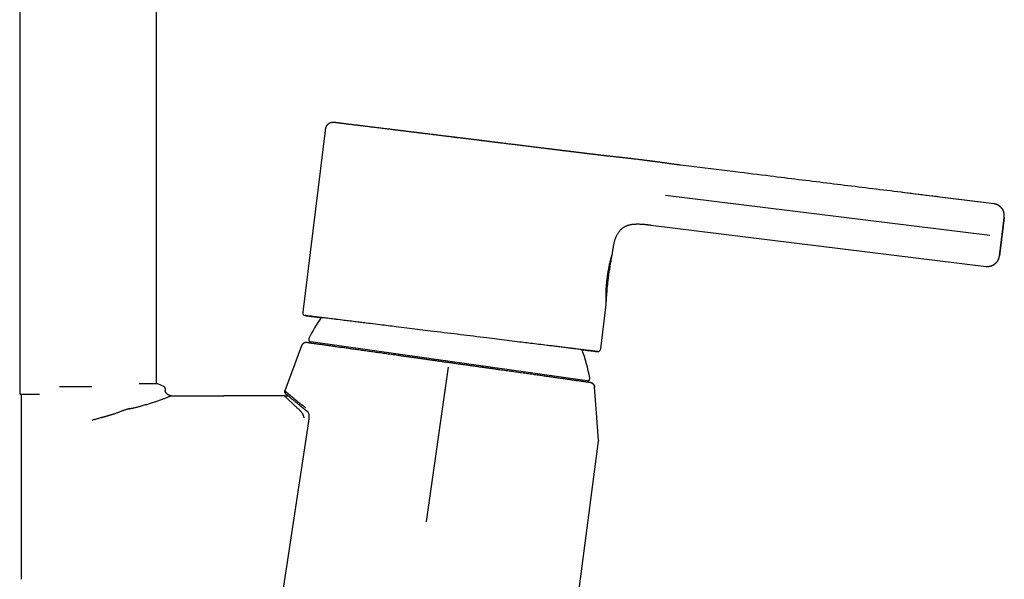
# Model space of a CAD drawing. Header units: millimetres. Extents: x 8 to 759, y 12 to 846.
# Tile 19 of 20: x 523 to 687, y 574 to 667. Entities that reach past the tile are written whole.
import ezdxf

# ---------------------------------------------------------------- set-up
doc = ezdxf.new("R2010")
doc.units = ezdxf.units.MM

msp = doc.modelspace()

# ---------------------------------------------------------------- linework, layer by layer
at = {"color": 7, "linetype": 'Continuous', "lineweight": 30}
for p, q in [((523.39, 730.46), (523.38, 604.85)), ((546.18, 606.61), (546.19, 730.46)), ((574.23, 648.79), (570.5, 618.52)), ((619.24, 644.75), (619.23, 644.76)), ((619.23, 644.76), (619.23, 644.76)), ((642.56, 641.89), (633.41, 643.01)), ((630.92, 638.03), (684.92, 631.37)), ((683.3, 636.86), (670.34, 638.46)), ((685.58, 636.58), (683.88, 636.79)), ((628.44, 633.04), (628.47, 633.04)), ((628.47, 633.04), (684.29, 626.16)), ((622.09, 628.29), (622.09, 628.29)), ((620.13, 612.4), (621.04, 619.79)), ((601.34, 609.41), (571.84, 613.57)), ((570.33, 612.95), (567.54, 605.41)), ((585.83, 611.6), (585.8, 611.4)), ((594.71, 609.38), (591.08, 583.65)), ((600.44, 609.34), (600.47, 609.54)), ((617.85, 607.08), (601.34, 609.41)), ((618.44, 606.8), (618.52, 606.78)), ((547.37, 606.16), (546.4, 606.61)), ((547.37, 606.16), (547.37, 606.16)), ((547.6, 605.8), (547.6, 605.51)), ((547.61, 605.44), (547.6, 605.51)), ((567.54, 605.41), (567.54, 605.41)), ((619.12, 606.06), (619.11, 606.07)), ((523.38, 604.85), (526.66, 604.85)), ((523.6, 604.85), (523.6, 574.05)), ((548.43, 604.63), (548.43, 604.63)), ((548.6, 604.61), (548.58, 604.62)), ((548.6, 604.62), (548.6, 604.62)), ((548.6, 604.61), (557.35, 604.61)), ((548.6, 604.61), (548.6, 604.61)), ((567.04, 604.61), (557.35, 604.61)), ((605.5, 488.77), (619.76, 597.04)), ((591.09, 583.65), (591.08, 583.62))]:
    msp.add_line(p, q, dxfattribs=at)
at = {"color": 7, "linetype": 'Continuous', "lineweight": 30, "flags": 128}
for points in [[(616.99, 612.28), (617.06, 612.28), (617.21, 612.26), (617.36, 612.24), (617.57, 612.21), (617.76, 612.19), (617.95, 612.17), (618.13, 612.14), (618.28, 612.13), (618.42, 612.11), (618.45, 612.11), (618.48, 612.1), (618.51, 612.1), (618.54, 612.09), (618.56, 612.09), (618.59, 612.09), (618.62, 612.08), (618.77, 612.07), (618.91, 612.05), (619.04, 612.03), (619.15, 612.02), (619.2, 612.01), (619.24, 612.01), (619.28, 612), (619.32, 612), (619.36, 611.99), (619.39, 611.99), (619.41, 611.99), (619.47, 611.98), (619.52, 611.97), (619.55, 611.97), (619.57, 611.97), (619.57, 611.97), (619.56, 611.97), (619.55, 611.97), (619.52, 611.97), (619.48, 611.98), (619.46, 611.98), (619.44, 611.98), (619.41, 611.99), (619.38, 611.99), (619.36, 611.99), (619.32, 612), (619.28, 612), (619.18, 612.02), (619.07, 612.03), (618.94, 612.05), (618.85, 612.06), (618.75, 612.07), (618.72, 612.07), (618.7, 612.08), (618.68, 612.08), (618.65, 612.08), (618.63, 612.08), (618.6, 612.09), (618.58, 612.09), (618.42, 612.11), (618.26, 612.13), (618.09, 612.15), (617.91, 612.17), (617.71, 612.2), (617.58, 612.21), (617.44, 612.23), (617.3, 612.25), (617.16, 612.27), (617, 612.28), (616.84, 612.31), (616.63, 612.33), (616.41, 612.36), (616.19, 612.38), (615.96, 612.41), (615.71, 612.44), (615.59, 612.46), (615.46, 612.47), (615.33, 612.49), (615.2, 612.51), (615.07, 612.52), (614.93, 612.54), (614.8, 612.56), (614.66, 612.57), (614.45, 612.6), (614.23, 612.63), (614.01, 612.65), (613.79, 612.68), (613.56, 612.71), (613.33, 612.74), (613.09, 612.77), (612.85, 612.8), (612.65, 612.82), (612.45, 612.85), (612.24, 612.87), (612.03, 612.9), (611.83, 612.92), (611.61, 612.95), (611.4, 612.98), (611.19, 613), (610.85, 613.04), (610.52, 613.08), (610.18, 613.13), (609.83, 613.17), (609.48, 613.21), (609.13, 613.26), (608.76, 613.3), (608.46, 613.34), (608.16, 613.37), (607.86, 613.41), (607.56, 613.45), (607.25, 613.49), (606.94, 613.52), (606.63, 613.56), (606.22, 613.61), (605.8, 613.67), (605.38, 613.72), (604.96, 613.77), (604.53, 613.82), (604.1, 613.88), (603.66, 613.93), (603.25, 613.98), (602.84, 614.03), (602.42, 614.08), (602.01, 614.13), (601.59, 614.18), (601.17, 614.24), (600.62, 614.3), (600.07, 614.37), (599.52, 614.44), (598.96, 614.51), (598.41, 614.58), (597.84, 614.65), (597.31, 614.71), (596.78, 614.78), (596.25, 614.84), (595.71, 614.91), (595.18, 614.97), (594.61, 615.04), (594.04, 615.11), (593.48, 615.18), (592.92, 615.25), (592.35, 615.32), (591.79, 615.39), (591.36, 615.45), (590.92, 615.5), (590.49, 615.55), (590.05, 615.61), (589.62, 615.66), (589.19, 615.71), (588.74, 615.77), (588.28, 615.82), (587.83, 615.88), (587.38, 615.94), (586.93, 615.99), (586.48, 616.05), (586.05, 616.1), (585.71, 616.14), (585.38, 616.18), (585.05, 616.22), (584.72, 616.26), (584.39, 616.3), (584.07, 616.34), (583.74, 616.38), (583.35, 616.43), (582.96, 616.48), (582.57, 616.53), (582.19, 616.57), (581.81, 616.62), (581.44, 616.67), (581.08, 616.71), (580.84, 616.74), (580.6, 616.77), (580.36, 616.8), (580.13, 616.83), (579.89, 616.86), (579.66, 616.89), (579.43, 616.91), (579.21, 616.94), (578.94, 616.98), (578.67, 617.01), (578.4, 617.04), (578.14, 617.07), (577.88, 617.11), (577.63, 617.14), (577.38, 617.17), (577.14, 617.2), (576.74, 617.25), (576.35, 617.29), (576.25, 617.31), (576.15, 617.32), (576.05, 617.33), (575.95, 617.34), (575.85, 617.36), (575.76, 617.37), (575.46, 617.4), (575.18, 617.44), (574.9, 617.47), (574.64, 617.51), (574.38, 617.54), (574.15, 617.57), (573.96, 617.59), (573.79, 617.61), (573.62, 617.63), (573.45, 617.65), (573.3, 617.67), (573.15, 617.69), (572.95, 617.71), (572.75, 617.74), (572.56, 617.76), (572.38, 617.78), (572.24, 617.8), (572.1, 617.82), (572.06, 617.82), (572.03, 617.83), (572.01, 617.83), (571.98, 617.83), (571.95, 617.84), (571.92, 617.84), (571.89, 617.84), (571.74, 617.86), (571.6, 617.88), (571.47, 617.89), (571.36, 617.91), (571.31, 617.91), (571.27, 617.92), (571.23, 617.92), (571.19, 617.93), (571.15, 617.93), (571.12, 617.94), (571.1, 617.94), (571.04, 617.95), (570.99, 617.95), (570.96, 617.96), (570.94, 617.96), (570.94, 617.96), (570.94, 617.96)], [(619.76, 597.14), (619.43, 601.71), (619.12, 606.06)], [(567.44, 604.61), (567.24, 604.61), (567.04, 604.61)], [(571.47, 600.31), (563.08, 545.13), (554.52, 488.86)]]:
    msp.add_lwpolyline(points, dxfattribs=at)
at = {"color": 7, "linetype": 'Continuous', "lineweight": 30}
for centre, radius, start, end in [((571, 618.46), 0.5, 172.9753, 262.9753), ((593.86, 603.35), 24.8, 144.8265, 154.1974), ((571.9, 613.97), 0.4, 154.1974, 261.9753), ((593.86, 603.35), 24.8, 9.7532, 21.1264), ((619.63, 612.46), 0.5, 262.9753, 352.9753), ((617.91, 607.48), 0.4, 261.9753, 9.7532)]:
    msp.add_arc(centre, radius, start, end, dxfattribs=at)
for points, knots in [([(576.22, 650.06), (576.2, 650.06), (576.15, 650.06), (576.09, 650.07), (576.02, 650.08), (575.97, 650.09), (575.94, 650.09), (575.93, 650.09), (575.92, 650.09), (575.91, 650.09), (575.9, 650.09), (575.89, 650.1), (575.88, 650.1), (575.88, 650.1), (575.87, 650.1), (575.86, 650.1), (575.85, 650.1), (575.84, 650.1), (575.83, 650.1), (575.83, 650.1), (575.82, 650.1), (575.81, 650.1), (575.79, 650.11), (575.77, 650.11), (575.75, 650.11), (575.72, 650.11), (575.68, 650.11), (575.61, 650.11), (575.51, 650.11), (575.38, 650.1), (575.27, 650.08), (575.16, 650.06), (575.06, 650.03), (574.98, 650), (574.91, 649.96), (574.84, 649.92), (574.78, 649.88), (574.72, 649.83), (574.65, 649.77), (574.59, 649.71), (574.52, 649.63), (574.46, 649.54), (574.41, 649.44), (574.36, 649.33), (574.31, 649.21), (574.28, 649.08), (574.25, 648.94), (574.23, 648.84), (574.23, 648.79)], [0, 0, 0, 0, 0.060365, 0.14343, 0.225895, 0.307764, 0.389039, 0.415999, 0.442894, 0.468881, 0.493033, 0.515355, 0.535848, 0.554519, 0.571371, 0.586412, 0.59651, 0.6056, 0.60977, 0.613686, 0.617309, 0.6208, 0.624377, 0.628246, 0.631873, 0.63647, 0.642283, 0.649244, 0.672611, 0.691181, 0.709914, 0.728383, 0.746591, 0.758589, 0.770661, 0.78441, 0.796062, 0.80886, 0.822807, 0.837902, 0.854143, 0.871534, 0.890072, 0.909759, 0.930596, 0.952581, 0.975716, 1, 1, 1, 1]), ([(576.6, 650.01), (576.59, 650.01), (576.53, 650.02), (576.44, 650.03), (576.34, 650.04), (576.26, 650.05), (576.23, 650.05), (576.22, 650.06)], [0, 0, 0, 0, 0.087619, 0.363365, 0.642367, 0.922524, 1, 1, 1, 1]), ([(576.75, 649.99), (576.73, 649.99), (576.67, 650), (576.63, 650.01), (576.6, 650.01)], [0, 0, 0, 0, 0.4144157, 1, 1, 1, 1]), ([(576.9, 649.97), (576.87, 649.98), (576.82, 649.98), (576.77, 649.99), (576.75, 649.99)], [0, 0, 0, 0, 0.519397, 1, 1, 1, 1]), ([(582.84, 649.24), (582.84, 649.24), (582.7, 649.26), (582.43, 649.29), (582.05, 649.34), (581.68, 649.38), (581.32, 649.43), (580.96, 649.47), (580.63, 649.51), (580.31, 649.55), (580, 649.59), (579.71, 649.63), (579.42, 649.66), (579.15, 649.69), (578.88, 649.73), (578.63, 649.76), (578.38, 649.79), (578.14, 649.82), (577.91, 649.85), (577.69, 649.87), (577.48, 649.9), (577.29, 649.92), (577.1, 649.95), (576.97, 649.96), (576.91, 649.97), (576.9, 649.97)], [0, 0, 0, 0, 0.001862, 0.049912, 0.097832, 0.14565, 0.193394, 0.241093, 0.288774, 0.33431, 0.379853, 0.425428, 0.471059, 0.516772, 0.562589, 0.608536, 0.654251, 0.70205, 0.749833, 0.797626, 0.845457, 0.893351, 0.941336, 0.993702, 1, 1, 1, 1]), ([(583.26, 649.19), (583.18, 649.2), (583.04, 649.22), (582.9, 649.23), (582.84, 649.24)], [0, 0, 0, 0, 0.549532, 1, 1, 1, 1]), ([(618.67, 644.82), (618.67, 644.82), (618.57, 644.84), (618.37, 644.86), (618.07, 644.9), (617.75, 644.94), (617.42, 644.98), (617.08, 645.02), (616.72, 645.07), (616.36, 645.11), (615.97, 645.16), (615.58, 645.21), (615.18, 645.26), (614.77, 645.31), (614.33, 645.36), (613.88, 645.42), (613.4, 645.47), (612.91, 645.53), (612.42, 645.6), (611.91, 645.66), (611.4, 645.72), (610.89, 645.78), (610.39, 645.85), (609.89, 645.91), (609.4, 645.97), (608.89, 646.03), (608.39, 646.09), (607.88, 646.16), (607.38, 646.22), (606.88, 646.28), (606.38, 646.34), (605.87, 646.4), (605.36, 646.47), (604.84, 646.53), (604.32, 646.59), (603.79, 646.66), (603.25, 646.73), (602.7, 646.79), (602.15, 646.86), (601.6, 646.93), (601.04, 647), (600.47, 647.07), (599.88, 647.14), (599.27, 647.22), (598.66, 647.29), (598.05, 647.37), (597.45, 647.44), (596.84, 647.52), (596.25, 647.59), (595.68, 647.66), (595.13, 647.73), (594.59, 647.79), (594.04, 647.86), (593.5, 647.93), (592.97, 647.99), (592.46, 648.06), (591.95, 648.12), (591.45, 648.18), (590.95, 648.24), (590.46, 648.3), (589.97, 648.36), (589.48, 648.42), (588.99, 648.48), (588.5, 648.54), (588.01, 648.6), (587.53, 648.66), (587.05, 648.72), (586.58, 648.78), (586.1, 648.84), (585.61, 648.9), (585.12, 648.96), (584.64, 649.02), (584.17, 649.08), (583.71, 649.13), (583.42, 649.17), (583.27, 649.19)], [0, 0, 0, 0, 0.000072, 0.013143, 0.026234, 0.039352, 0.052503, 0.065694, 0.078803, 0.09251, 0.106215, 0.119927, 0.133653, 0.147401, 0.161179, 0.176196, 0.191184, 0.206153, 0.221113, 0.236074, 0.251046, 0.2661, 0.279883, 0.293631, 0.307352, 0.321054, 0.334744, 0.348432, 0.361495, 0.37456, 0.387635, 0.400727, 0.413842, 0.426987, 0.44017, 0.453286, 0.467, 0.48071, 0.494422, 0.508146, 0.521889, 0.535658, 0.550683, 0.565675, 0.580645, 0.595603, 0.610557, 0.625519, 0.640575, 0.654362, 0.668112, 0.681832, 0.695532, 0.709218, 0.7229, 0.735965, 0.749032, 0.762109, 0.775202, 0.788318, 0.801465, 0.814649, 0.827766, 0.841481, 0.855191, 0.868904, 0.882629, 0.896371, 0.910139, 0.925165, 0.940158, 0.955128, 0.970085, 0.985039, 1, 1, 1, 1]), ([(618.67, 644.82), (618.65, 644.83), (618.54, 644.84), (618.37, 644.86), (618.15, 644.89), (617.94, 644.92), (617.71, 644.94), (617.49, 644.97), (617.25, 645), (617.03, 645.03), (616.8, 645.06), (616.58, 645.08), (616.36, 645.11), (616.15, 645.14), (615.95, 645.16), (615.75, 645.19), (615.56, 645.21), (615.37, 645.23), (615.19, 645.25), (615.02, 645.27), (614.83, 645.3), (614.6, 645.33), (614.34, 645.36), (614.09, 645.39), (613.85, 645.42), (613.6, 645.45), (613.37, 645.48), (613.13, 645.51), (612.89, 645.54), (612.65, 645.57), (612.42, 645.6), (612.2, 645.62), (611.98, 645.65), (611.77, 645.68), (611.56, 645.7), (611.35, 645.73), (611.14, 645.75), (610.91, 645.78), (610.68, 645.81), (610.42, 645.84), (610.15, 645.88), (609.86, 645.91), (609.55, 645.95), (609.23, 645.99), (608.91, 646.03), (608.56, 646.07), (608.21, 646.11), (607.84, 646.16), (607.46, 646.21), (607.1, 646.25), (606.75, 646.29), (606.42, 646.33), (606.09, 646.38), (605.75, 646.42), (605.39, 646.46), (605.02, 646.51), (604.64, 646.55), (604.27, 646.6), (603.91, 646.64), (603.56, 646.69), (603.21, 646.73), (602.87, 646.77), (602.52, 646.82), (602.17, 646.86), (601.84, 646.9), (601.51, 646.94), (601.2, 646.98), (600.9, 647.01), (600.61, 647.05), (600.33, 647.08), (600.06, 647.12), (599.71, 647.16), (599.26, 647.22), (598.72, 647.28), (598.16, 647.35), (597.59, 647.42), (597.14, 647.48), (596.82, 647.52), (596.62, 647.54), (596.41, 647.57), (596.19, 647.59), (595.97, 647.62), (595.73, 647.65), (595.47, 647.68), (595.19, 647.72), (594.87, 647.76), (594.55, 647.8), (594.22, 647.84), (593.87, 647.88), (593.52, 647.92), (593.16, 647.97), (592.81, 648.01), (592.44, 648.06), (592.06, 648.1), (591.69, 648.15), (591.32, 648.2), (590.95, 648.24), (590.59, 648.29), (590.23, 648.33), (589.88, 648.37), (589.55, 648.41), (589.23, 648.45), (588.93, 648.49), (588.63, 648.53), (588.35, 648.56), (588.08, 648.59), (587.83, 648.63), (587.58, 648.66), (587.35, 648.68), (587.13, 648.71), (586.93, 648.74), (586.75, 648.76), (586.59, 648.78), (586.44, 648.8), (586.29, 648.82), (586.14, 648.83), (585.99, 648.85), (585.83, 648.87), (585.64, 648.89), (585.42, 648.92), (585.16, 648.96), (584.89, 648.99), (584.62, 649.02), (584.39, 649.05), (584.25, 649.07), (584.2, 649.07)], [0, 0, 0, 0, 0.004125, 0.01394, 0.023503, 0.032814, 0.041873, 0.051548, 0.060919, 0.069985, 0.078748, 0.087208, 0.095364, 0.103216, 0.110765, 0.11801, 0.124952, 0.131475, 0.137705, 0.143642, 0.149286, 0.158179, 0.166811, 0.175188, 0.183309, 0.191173, 0.198781, 0.206132, 0.213923, 0.221402, 0.228571, 0.235429, 0.241976, 0.248322, 0.254382, 0.260563, 0.266978, 0.273626, 0.280507, 0.287621, 0.295716, 0.304094, 0.312755, 0.321698, 0.330923, 0.340433, 0.350225, 0.360302, 0.37066, 0.381298, 0.389854, 0.398583, 0.407485, 0.416556, 0.42556, 0.435738, 0.445659, 0.455323, 0.46473, 0.473881, 0.482774, 0.491411, 0.500616, 0.50951, 0.518094, 0.526367, 0.53433, 0.541983, 0.549325, 0.556358, 0.563219, 0.57008, 0.583557, 0.597034, 0.611587, 0.626141, 0.640694, 0.645599, 0.650668, 0.655986, 0.661554, 0.667371, 0.673437, 0.679752, 0.687436, 0.695458, 0.70382, 0.712522, 0.721563, 0.730944, 0.7401, 0.749558, 0.759316, 0.769372, 0.779726, 0.789376, 0.799272, 0.809409, 0.819443, 0.829154, 0.838378, 0.847291, 0.855893, 0.864185, 0.872326, 0.880145, 0.88764, 0.894813, 0.901664, 0.908192, 0.914398, 0.919564, 0.924483, 0.929156, 0.933619, 0.938154, 0.942819, 0.947613, 0.952537, 0.960537, 0.968857, 0.977497, 0.986458, 0.995038, 1, 1, 1, 1]), ([(618.96, 644.79), (618.91, 644.8), (618.81, 644.81), (618.72, 644.82), (618.67, 644.82)], [0, 0, 0, 0, 0.551103, 1, 1, 1, 1]), ([(619.24, 644.76), (619.17, 644.76), (619.07, 644.78), (618.98, 644.79), (618.96, 644.79)], [0, 0, 0, 0, 0.777549, 1, 1, 1, 1]), ([(619.67, 644.7), (619.64, 644.71), (619.5, 644.72), (619.35, 644.74), (619.23, 644.76)], [0, 0, 0, 0, 0.188012, 1, 1, 1, 1]), ([(633.41, 643.01), (633.34, 643.02), (633.16, 643.04), (632.89, 643.08), (632.58, 643.12), (632.29, 643.16), (632.01, 643.2), (631.75, 643.23), (631.49, 643.27), (631.25, 643.3), (631.01, 643.34), (630.77, 643.37), (630.52, 643.4), (630.3, 643.44), (630.09, 643.47), (629.89, 643.49), (629.72, 643.52), (629.56, 643.54), (629.42, 643.56), (629.29, 643.58), (629.17, 643.59), (629.07, 643.6), (628.99, 643.62), (628.91, 643.62), (628.86, 643.63), (628.81, 643.64), (628.78, 643.64), (628.76, 643.64), (628.75, 643.65), (628.73, 643.65), (628.71, 643.65), (628.67, 643.66), (628.6, 643.67), (628.47, 643.68), (628.3, 643.7), (628.11, 643.73), (627.91, 643.75), (627.7, 643.78), (627.47, 643.81), (627.24, 643.84), (627.01, 643.87), (626.76, 643.9), (626.5, 643.93), (626.2, 643.96), (625.88, 644), (625.52, 644.05), (625.16, 644.09), (624.81, 644.13), (624.47, 644.17), (624.14, 644.21), (623.81, 644.24), (623.49, 644.28), (623.19, 644.31), (622.88, 644.35), (622.59, 644.38), (622.3, 644.41), (622.02, 644.44), (621.78, 644.47), (621.58, 644.49), (621.41, 644.51), (621.25, 644.52), (621.09, 644.54), (620.93, 644.56), (620.78, 644.58), (620.63, 644.59), (620.5, 644.61), (620.39, 644.62), (620.29, 644.63), (620.2, 644.64), (620.12, 644.65), (620.04, 644.66), (619.99, 644.66), (619.94, 644.67), (619.91, 644.67), (619.87, 644.68), (619.84, 644.68), (619.81, 644.69), (619.78, 644.69), (619.75, 644.69), (619.73, 644.7), (619.71, 644.7), (619.69, 644.7), (619.68, 644.7), (619.66, 644.7), (619.65, 644.7), (619.64, 644.71), (619.63, 644.71), (619.62, 644.71), (619.62, 644.71), (619.61, 644.71), (619.61, 644.71)], [0, 0, 0, 0, 0.013419, 0.033352, 0.052564, 0.071045, 0.088788, 0.105491, 0.121474, 0.136733, 0.15127, 0.167634, 0.182977, 0.197303, 0.210618, 0.222929, 0.234244, 0.244122, 0.253107, 0.261206, 0.268425, 0.274771, 0.28025, 0.284868, 0.28863, 0.291236, 0.293183, 0.294475, 0.295116, 0.295833, 0.297316, 0.299559, 0.302155, 0.312156, 0.32306, 0.334845, 0.347525, 0.361101, 0.375537, 0.389904, 0.404971, 0.420703, 0.437059, 0.453995, 0.476357, 0.49932, 0.521947, 0.544052, 0.565594, 0.58658, 0.607033, 0.626982, 0.646456, 0.665487, 0.684106, 0.702344, 0.71993, 0.736719, 0.747839, 0.758644, 0.769157, 0.779398, 0.789391, 0.799154, 0.808702, 0.81775, 0.825025, 0.831862, 0.838304, 0.844394, 0.850181, 0.855719, 0.859302, 0.862848, 0.866746, 0.872093, 0.878223, 0.885176, 0.892976, 0.901641, 0.909974, 0.918991, 0.92869, 0.938377, 0.94758, 0.958894, 0.96937, 0.979007, 0.990907, 1, 1, 1, 1]), ([(683.88, 636.79), (681.45, 637.09), (675.89, 637.78), (667.19, 638.85), (657.77, 640.01), (649.56, 641.02), (644.49, 641.65), (642.56, 641.89)], [0, 0, 0, 0, 0.175886, 0.403893, 0.631897, 0.859902, 1, 1, 1, 1]), ([(686.18, 636.41), (686.17, 636.41), (686.17, 636.41), (686.15, 636.42), (686.13, 636.42), (686.12, 636.43), (686.1, 636.44), (686.08, 636.44), (686.06, 636.45), (686.04, 636.46), (686.01, 636.47), (685.96, 636.49), (685.91, 636.5), (685.84, 636.52), (685.76, 636.54), (685.67, 636.56), (685.61, 636.57), (685.58, 636.57)], [0, 0, 0, 0, 0.047434, 0.128557, 0.196287, 0.238818, 0.275033, 0.306192, 0.334311, 0.363752, 0.40758, 0.467888, 0.544327, 0.636428, 0.743594, 0.865082, 1, 1, 1, 1]), ([(686.93, 631.12), (686.94, 631.17), (686.95, 631.28), (686.97, 631.44), (686.99, 631.61), (687.01, 631.77), (687.03, 631.93), (687.05, 632.07), (687.06, 632.21), (687.08, 632.35), (687.1, 632.48), (687.11, 632.6), (687.13, 632.72), (687.14, 632.83), (687.15, 632.95), (687.17, 633.06), (687.18, 633.18), (687.2, 633.31), (687.21, 633.45), (687.23, 633.59), (687.24, 633.71), (687.26, 633.82), (687.27, 633.92), (687.28, 634.01), (687.29, 634.08), (687.3, 634.15), (687.3, 634.21), (687.31, 634.27), (687.31, 634.31), (687.32, 634.34), (687.32, 634.37), (687.32, 634.4), (687.33, 634.43), (687.33, 634.44), (687.33, 634.47), (687.33, 634.5), (687.33, 634.53), (687.33, 634.56), (687.33, 634.6), (687.33, 634.65), (687.33, 634.74), (687.32, 634.85), (687.3, 634.97), (687.27, 635.09), (687.23, 635.22), (687.18, 635.36), (687.12, 635.5), (687.05, 635.62), (686.98, 635.73), (686.91, 635.81), (686.84, 635.9), (686.77, 635.98), (686.7, 636.05), (686.62, 636.12), (686.53, 636.19), (686.43, 636.26), (686.31, 636.33), (686.22, 636.38), (686.17, 636.4), (686.16, 636.41)], [0, 0, 0, 0, 0.020364, 0.0444575, 0.0678035, 0.0903398, 0.1120176, 0.1328008, 0.1526648, 0.1715956, 0.1921345, 0.2115506, 0.2300525, 0.2486112, 0.2673359, 0.2862204, 0.3052579, 0.3321526, 0.3593204, 0.3868198, 0.4144242, 0.4410666, 0.4666282, 0.491105, 0.514492, 0.5367845, 0.5582247, 0.5850542, 0.6120403, 0.6257044, 0.6399449, 0.6549497, 0.6600629, 0.6647514, 0.6690442, 0.6750398, 0.6795155, 0.6841329, 0.6887415, 0.6933406, 0.7080432, 0.7231535, 0.739285, 0.7564668, 0.7747056, 0.7958283, 0.8168005, 0.8374935, 0.8527916, 0.8678699, 0.8827046, 0.8974691, 0.9105257, 0.9249935, 0.9408317, 0.9579844, 0.9763795, 0.9959267, 1, 1, 1, 1]), ([(687.32, 634.35), (687.32, 634.4), (687.33, 634.49), (687.33, 634.64), (687.32, 634.79), (687.3, 634.95), (687.27, 635.09), (687.23, 635.23), (687.18, 635.35), (687.13, 635.48), (687.06, 635.6), (686.99, 635.72), (686.91, 635.83), (686.82, 635.93), (686.73, 636.03), (686.62, 636.12), (686.52, 636.21), (686.41, 636.28), (686.29, 636.35), (686.21, 636.39), (686.18, 636.41)], [0, 0, 0, 0, 0.057018, 0.115601, 0.175649, 0.23704, 0.299631, 0.352593, 0.406172, 0.460253, 0.514718, 0.569441, 0.624294, 0.679148, 0.733871, 0.788335, 0.842417, 0.895995, 0.948958, 1, 1, 1, 1]), ([(622.28, 629.61), (622.28, 629.61), (622.29, 629.67), (622.32, 629.79), (622.35, 629.95), (622.39, 630.13), (622.44, 630.32), (622.5, 630.51), (622.56, 630.71), (622.63, 630.9), (622.7, 631.08), (622.77, 631.26), (622.86, 631.43), (622.96, 631.6), (623.06, 631.77), (623.18, 631.94), (623.31, 632.1), (623.42, 632.22), (623.51, 632.31), (623.57, 632.36), (623.63, 632.42), (623.7, 632.47), (623.77, 632.53), (623.86, 632.6), (623.98, 632.68), (624.13, 632.76), (624.28, 632.84), (624.44, 632.91), (624.59, 632.97), (624.76, 633.02), (624.96, 633.08), (625.17, 633.12), (625.38, 633.16), (625.58, 633.18), (625.78, 633.2), (625.97, 633.21), (626.18, 633.22), (626.39, 633.22), (626.62, 633.21), (626.84, 633.2), (627.04, 633.19), (627.23, 633.17), (627.41, 633.16), (627.58, 633.14), (627.73, 633.13), (627.87, 633.11), (627.99, 633.1), (628.11, 633.08), (628.2, 633.07), (628.29, 633.06), (628.36, 633.05), (628.42, 633.04), (628.46, 633.04), (628.47, 633.04)], [0, 0, 0, 0, 0.00167, 0.021537, 0.042539, 0.064674, 0.087943, 0.11235, 0.137895, 0.164569, 0.186723, 0.209608, 0.233229, 0.25757, 0.282623, 0.306661, 0.331347, 0.356665, 0.366782, 0.376995, 0.387303, 0.397707, 0.408207, 0.418806, 0.440347, 0.461497, 0.482252, 0.502602, 0.522538, 0.542072, 0.569507, 0.59612, 0.621889, 0.646819, 0.670922, 0.694195, 0.716632, 0.746118, 0.774032, 0.800372, 0.825134, 0.848547, 0.870353, 0.890552, 0.909143, 0.926127, 0.941503, 0.955271, 0.967432, 0.977985, 0.986931, 0.994269, 1, 1, 1, 1]), ([(687.32, 634.35), (687.32, 634.35), (687.32, 634.35), (687.32, 634.33), (687.31, 634.29), (687.31, 634.24), (687.3, 634.18), (687.29, 634.11), (687.28, 634.02), (687.27, 633.92), (687.26, 633.81), (687.24, 633.69), (687.23, 633.55), (687.21, 633.41), (687.19, 633.25), (687.17, 633.09), (687.15, 632.92), (687.13, 632.74), (687.11, 632.55), (687.08, 632.36), (687.06, 632.16), (687.03, 631.96), (687.01, 631.76), (686.98, 631.55), (686.96, 631.34), (686.94, 631.19), (686.93, 631.12)], [0, 0, 0, 0, 0.041633, 0.083221, 0.12494, 0.166745, 0.208266, 0.249688, 0.291679, 0.333292, 0.374707, 0.416104, 0.457662, 0.499562, 0.541667, 0.583352, 0.624793, 0.666169, 0.70766, 0.749444, 0.79133, 0.832924, 0.874407, 0.915961, 0.957766, 1, 1, 1, 1]), ([(622.09, 628.29), (622.1, 628.37), (622.12, 628.54), (622.15, 628.8), (622.19, 629.07), (622.24, 629.34), (622.27, 629.52), (622.28, 629.61)], [0, 0, 0, 0, 0.182989, 0.390837, 0.597831, 0.803971, 1, 1, 1, 1]), ([(684.8, 626.17), (684.85, 626.17), (684.94, 626.19), (685.07, 626.22), (685.2, 626.26), (685.32, 626.31), (685.43, 626.36), (685.52, 626.4), (685.62, 626.46), (685.72, 626.54), (685.84, 626.63), (685.95, 626.73), (686.05, 626.84), (686.15, 626.96), (686.24, 627.09), (686.31, 627.21), (686.37, 627.34), (686.41, 627.45), (686.44, 627.53), (686.46, 627.59), (686.47, 627.64), (686.48, 627.68), (686.49, 627.72), (686.5, 627.75), (686.5, 627.79), (686.51, 627.81), (686.51, 627.84), (686.52, 627.86), (686.52, 627.88), (686.52, 627.89), (686.52, 627.9), (686.53, 627.92), (686.53, 627.94), (686.53, 627.98), (686.54, 628.02), (686.55, 628.08), (686.56, 628.14), (686.57, 628.22), (686.58, 628.31), (686.59, 628.41), (686.6, 628.52), (686.62, 628.64), (686.64, 628.78), (686.66, 628.92), (686.67, 629.05), (686.69, 629.17), (686.7, 629.28), (686.72, 629.4), (686.73, 629.51), (686.74, 629.63), (686.76, 629.76), (686.78, 629.89), (686.79, 630.03), (686.81, 630.17), (686.83, 630.31), (686.85, 630.47), (686.87, 630.63), (686.89, 630.8), (686.91, 630.97), (686.92, 631.07), (686.93, 631.12)], [0, 0, 0, 0, 0.0180864, 0.0374415, 0.0556205, 0.0725329, 0.0881066, 0.1022864, 0.1150322, 0.134524, 0.1543278, 0.1744646, 0.1948746, 0.2154936, 0.23614, 0.2560433, 0.2750576, 0.2931753, 0.3018792, 0.3101301, 0.317991, 0.323724, 0.3293887, 0.3350073, 0.340503, 0.3459851, 0.3515793, 0.3592466, 0.3675291, 0.3763784, 0.3852565, 0.3941347, 0.4030144, 0.4239595, 0.4449459, 0.4669693, 0.4898175, 0.5135218, 0.5380777, 0.5634842, 0.5897381, 0.6167415, 0.643672, 0.6703637, 0.6968865, 0.7157239, 0.7344635, 0.7530992, 0.7716252, 0.7901428, 0.8095475, 0.83003, 0.8488785, 0.8686248, 0.8892539, 0.9107404, 0.9330473, 0.9561252, 0.9799116, 1, 1, 1, 1]), ([(686.93, 631.12), (686.92, 631.05), (686.9, 630.91), (686.88, 630.7), (686.85, 630.49), (686.83, 630.28), (686.8, 630.08), (686.78, 629.88), (686.75, 629.69), (686.73, 629.51), (686.71, 629.33), (686.69, 629.16), (686.66, 628.99), (686.65, 628.84), (686.63, 628.69), (686.61, 628.56), (686.59, 628.44), (686.58, 628.33), (686.57, 628.23), (686.56, 628.14), (686.55, 628.06), (686.54, 628), (686.53, 627.96), (686.53, 627.92), (686.52, 627.9), (686.52, 627.9), (686.52, 627.9)], [0, 0, 0, 0, 0.042268, 0.084092, 0.125651, 0.167127, 0.208701, 0.250556, 0.292393, 0.333916, 0.375303, 0.416735, 0.458389, 0.500444, 0.54245, 0.584073, 0.62549, 0.666882, 0.708431, 0.750316, 0.791781, 0.8333, 0.875058, 0.916768, 0.958358, 1, 1, 1, 1]), ([(621.04, 619.79), (621.04, 619.78), (621.04, 619.78), (621.04, 619.8), (621.03, 619.85), (621.03, 619.94), (621.03, 620.05), (621.02, 620.18), (621.02, 620.32), (621.02, 620.48), (621.02, 620.65), (621.02, 620.86), (621.02, 621.1), (621.02, 621.38), (621.03, 621.68), (621.04, 622), (621.05, 622.33), (621.07, 622.67), (621.1, 623.03), (621.13, 623.38), (621.17, 623.75), (621.21, 624.12), (621.26, 624.48), (621.31, 624.84), (621.36, 625.2), (621.42, 625.55), (621.49, 625.89), (621.55, 626.21), (621.62, 626.52), (621.68, 626.81), (621.75, 627.08), (621.81, 627.33), (621.87, 627.55), (621.92, 627.74), (621.97, 627.91), (622, 628), (622.01, 628.04)], [0, 0, 0, 0, 0.007075, 0.038086, 0.068922, 0.099862, 0.131186, 0.155885, 0.180521, 0.205221, 0.230111, 0.255315, 0.286286, 0.317151, 0.348127, 0.379428, 0.410613, 0.441555, 0.472463, 0.503546, 0.534855, 0.565829, 0.596693, 0.627669, 0.658938, 0.689886, 0.720754, 0.751783, 0.782953, 0.813861, 0.844757, 0.875889, 0.907007, 0.9379, 0.968815, 1, 1, 1, 1]), ([(621.04, 619.79), (621.05, 620.03), (621.08, 620.55), (621.13, 621.33), (621.19, 622.14), (621.27, 622.95), (621.35, 623.76), (621.45, 624.55), (621.56, 625.32), (621.68, 626.08), (621.81, 626.84), (621.94, 627.57), (622.04, 628.06), (622.09, 628.29)], [0, 0, 0, 0, 0.085577, 0.180446, 0.275247, 0.369996, 0.464712, 0.559418, 0.648725, 0.738065, 0.827454, 0.916908, 1, 1, 1, 1]), ([(622.01, 628.04), (622.02, 628.07), (622.03, 628.12), (622.05, 628.18), (622.07, 628.23), (622.08, 628.27), (622.09, 628.29), (622.09, 628.29), (622.09, 628.29)], [0, 0, 0, 0, 0.166375, 0.331608, 0.496622, 0.662373, 0.829837, 1, 1, 1, 1]), ([(684.29, 626.16), (684.34, 626.15), (684.44, 626.14), (684.58, 626.14), (684.73, 626.15), (684.89, 626.17), (685.03, 626.2), (685.17, 626.24), (685.3, 626.29), (685.42, 626.35), (685.54, 626.41), (685.66, 626.48), (685.77, 626.57), (685.87, 626.65), (685.97, 626.75), (686.07, 626.85), (686.15, 626.96), (686.23, 627.07), (686.3, 627.19), (686.36, 627.32), (686.42, 627.47), (686.47, 627.61), (686.5, 627.76), (686.52, 627.85), (686.52, 627.9)], [0, 0, 0, 0, 0.045665, 0.092584, 0.140676, 0.189845, 0.239974, 0.282392, 0.325304, 0.368618, 0.412239, 0.456067, 0.5, 0.543933, 0.587761, 0.631382, 0.674696, 0.717608, 0.760026, 0.810155, 0.859324, 0.907416, 0.954335, 1, 1, 1, 1]), ([(684.29, 626.16), (684.33, 626.16), (684.4, 626.15), (684.5, 626.15), (684.59, 626.15), (684.67, 626.15), (684.74, 626.15), (684.8, 626.16), (684.84, 626.17), (684.85, 626.17), (684.85, 626.17)], [0, 0, 0, 0, 0.172059, 0.331825, 0.47961, 0.61626, 0.743272, 0.862892, 0.978138, 1, 1, 1, 1]), ([(570.94, 617.96), (570.94, 617.96), (570.94, 617.96), (570.96, 617.96), (570.99, 617.95), (571.02, 617.95), (571.05, 617.95), (571.07, 617.94), (571.1, 617.94), (571.13, 617.94), (571.16, 617.93), (571.19, 617.93), (571.25, 617.92), (571.33, 617.91), (571.44, 617.9), (571.56, 617.88), (571.66, 617.87), (571.74, 617.86), (571.79, 617.86), (571.81, 617.85), (571.84, 617.85), (571.86, 617.85), (571.88, 617.84), (571.91, 617.84), (571.97, 617.83), (572.08, 617.82), (572.25, 617.8), (572.42, 617.78), (572.6, 617.75), (572.77, 617.73), (572.93, 617.71), (573.07, 617.7), (573.21, 617.68), (573.35, 617.66), (573.48, 617.65), (573.56, 617.64), (573.59, 617.63)], [0, 0, 0, 0, 0.04463, 0.08922, 0.133789, 0.178357, 0.198373, 0.218394, 0.238422, 0.258459, 0.278507, 0.300417, 0.323093, 0.375958, 0.428786, 0.48161, 0.516488, 0.551387, 0.559226, 0.567066, 0.574908, 0.582752, 0.590598, 0.598446, 0.606296, 0.651862, 0.697369, 0.742839, 0.788291, 0.833747, 0.863522, 0.893313, 0.923127, 0.952968, 0.98402, 1, 1, 1, 1]), ([(571.2, 613.46), (571.18, 613.46), (571.15, 613.47), (571.11, 613.47), (571.08, 613.47), (571.06, 613.47), (571.03, 613.47), (571.01, 613.46), (570.96, 613.46), (570.88, 613.45), (570.81, 613.42), (570.74, 613.39), (570.69, 613.37), (570.63, 613.33), (570.57, 613.28), (570.5, 613.22), (570.44, 613.15), (570.39, 613.08), (570.36, 613.01), (570.34, 612.96), (570.33, 612.94)], [0, 0, 0, 0, 0.046763, 0.082638, 0.107408, 0.12899, 0.151622, 0.175315, 0.200079, 0.289249, 0.37761, 0.422185, 0.475572, 0.539696, 0.614279, 0.698752, 0.792166, 0.858776, 0.928247, 1, 1, 1, 1]), ([(594.82, 610.13), (594.62, 610.16), (594.23, 610.21), (593.65, 610.29), (593.07, 610.38), (592.49, 610.46), (591.91, 610.54), (591.34, 610.62), (590.78, 610.7), (590.22, 610.78), (589.66, 610.86), (589.09, 610.94), (588.53, 611.02), (587.97, 611.09), (587.42, 611.17), (586.87, 611.25), (586.33, 611.33), (585.79, 611.4), (585.25, 611.48), (584.73, 611.55), (584.21, 611.63), (583.69, 611.7), (583.19, 611.77), (582.69, 611.84), (582.21, 611.91), (581.73, 611.97), (581.25, 612.04), (580.79, 612.11), (580.32, 612.17), (579.87, 612.24), (579.42, 612.3), (578.98, 612.36), (578.55, 612.42), (578.13, 612.48), (577.72, 612.54), (577.33, 612.6), (576.94, 612.65), (576.56, 612.7), (576.2, 612.75), (575.85, 612.8), (575.51, 612.85), (575.19, 612.9), (574.87, 612.94), (574.57, 612.98), (574.27, 613.03), (573.99, 613.07), (573.72, 613.1), (573.47, 613.14), (573.22, 613.17), (572.99, 613.21), (572.77, 613.24), (572.57, 613.27), (572.38, 613.29), (572.21, 613.32), (572.05, 613.34), (571.9, 613.36), (571.77, 613.38), (571.65, 613.4), (571.54, 613.41), (571.45, 613.42), (571.37, 613.44), (571.31, 613.44), (571.25, 613.45), (571.22, 613.46), (571.2, 613.46), (571.19, 613.46), (571.19, 613.46)], [0, 0, 0, 0, 0.015793, 0.031546, 0.04727, 0.062973, 0.078665, 0.094075, 0.109493, 0.124928, 0.140351, 0.156057, 0.171741, 0.187412, 0.20308, 0.218756, 0.234448, 0.250166, 0.26585, 0.281505, 0.297141, 0.312768, 0.328395, 0.343751, 0.359126, 0.374527, 0.389946, 0.405664, 0.421376, 0.437091, 0.452819, 0.468569, 0.48435, 0.500172, 0.51596, 0.531709, 0.547429, 0.563129, 0.578818, 0.594227, 0.609643, 0.625076, 0.640492, 0.65619, 0.671867, 0.687531, 0.703192, 0.718859, 0.734543, 0.750253, 0.76589, 0.78152, 0.797153, 0.812797, 0.828464, 0.843883, 0.859341, 0.874849, 0.890289, 0.906003, 0.921688, 0.937352, 0.953005, 0.968659, 0.984321, 1, 1, 1, 1]), ([(618.44, 606.8), (618.43, 606.8), (618.43, 606.8), (618.41, 606.8), (618.37, 606.81), (618.32, 606.82), (618.26, 606.83), (618.18, 606.84), (618.09, 606.85), (617.98, 606.86), (617.86, 606.88), (617.73, 606.9), (617.58, 606.92), (617.42, 606.94), (617.24, 606.97), (617.05, 607), (616.85, 607.02), (616.63, 607.05), (616.4, 607.09), (616.16, 607.12), (615.9, 607.16), (615.63, 607.2), (615.35, 607.23), (615.06, 607.28), (614.76, 607.32), (614.44, 607.36), (614.11, 607.41), (613.77, 607.46), (613.42, 607.51), (613.05, 607.56), (612.68, 607.61), (612.29, 607.67), (611.9, 607.72), (611.49, 607.78), (611.07, 607.84), (610.65, 607.9), (610.21, 607.96), (609.77, 608.02), (609.32, 608.08), (608.86, 608.15), (608.4, 608.21), (607.93, 608.28), (607.45, 608.35), (606.95, 608.42), (606.45, 608.49), (605.94, 608.56), (605.43, 608.63), (604.9, 608.71), (604.38, 608.78), (603.84, 608.86), (603.3, 608.93), (602.76, 609.01), (602.21, 609.09), (601.66, 609.17), (601.11, 609.24), (600.55, 609.32), (600, 609.4), (599.44, 609.48), (598.88, 609.56), (598.3, 609.64), (597.73, 609.72), (597.15, 609.8), (596.57, 609.88), (595.99, 609.96), (595.4, 610.05), (595.01, 610.1), (594.82, 610.13)], [0, 0, 0, 0, 0.015631, 0.031257, 0.046886, 0.06253, 0.078197, 0.093618, 0.109079, 0.124591, 0.140112, 0.155892, 0.171621, 0.187311, 0.20297, 0.218609, 0.234238, 0.249866, 0.265442, 0.281023, 0.296621, 0.312243, 0.3279, 0.343321, 0.358793, 0.374325, 0.389822, 0.405588, 0.421318, 0.43702, 0.452705, 0.468381, 0.484059, 0.499747, 0.515409, 0.531053, 0.546689, 0.562325, 0.577971, 0.593357, 0.60877, 0.624219, 0.639735, 0.655522, 0.67127, 0.686989, 0.702689, 0.718379, 0.734069, 0.749768, 0.76546, 0.781126, 0.796773, 0.812413, 0.828053, 0.843426, 0.858818, 0.874239, 0.889671, 0.905402, 0.921127, 0.936856, 0.952598, 0.968363, 0.984161, 1, 1, 1, 1]), ([(619.12, 606.07), (619.11, 606.09), (619.11, 606.15), (619.09, 606.23), (619.06, 606.3), (619.04, 606.37), (619, 606.42), (618.97, 606.47), (618.94, 606.51), (618.91, 606.55), (618.85, 606.61), (618.79, 606.66), (618.74, 606.69), (618.7, 606.71), (618.67, 606.73), (618.65, 606.74), (618.63, 606.75), (618.62, 606.75), (618.6, 606.76), (618.59, 606.76), (618.58, 606.77), (618.56, 606.77), (618.55, 606.78), (618.53, 606.78), (618.51, 606.79), (618.5, 606.79), (618.49, 606.79), (618.49, 606.79)], [0, 0, 0, 0, 0.064242, 0.124936, 0.181365, 0.232951, 0.279257, 0.31997, 0.354888, 0.387096, 0.453457, 0.522069, 0.557072, 0.589132, 0.614772, 0.634108, 0.647247, 0.656591, 0.667498, 0.681336, 0.705401, 0.736508, 0.774967, 0.831032, 0.898039, 0.976051, 1, 1, 1, 1]), ([(618.65, 606.74), (618.66, 606.73), (618.7, 606.72), (618.77, 606.68), (618.84, 606.62), (618.91, 606.55), (618.97, 606.48), (619.02, 606.4), (619.06, 606.32), (619.09, 606.24), (619.11, 606.15), (619.12, 606.09), (619.12, 606.06)], [0, 0, 0, 0, 0.049906, 0.156316, 0.26419, 0.37281, 0.48143, 0.589304, 0.695715, 0.800005, 0.901595, 1, 1, 1, 1]), ([(530, 606.16), (530, 606.16), (530.08, 606.16), (530.22, 606.16), (530.42, 606.16), (530.61, 606.16), (530.79, 606.16), (530.94, 606.16), (531.1, 606.16), (531.26, 606.16), (531.44, 606.16), (531.61, 606.16), (531.77, 606.16), (531.92, 606.16), (532.07, 606.16), (532.23, 606.16), (532.4, 606.16), (532.59, 606.16), (532.77, 606.16), (532.93, 606.16), (533.07, 606.16), (533.22, 606.16), (533.49, 606.16), (533.87, 606.16), (534.37, 606.16), (534.88, 606.16), (535.22, 606.16), (535.4, 606.16)], [0, 0, 0, 0, 0.000167, 0.044583, 0.085472, 0.122832, 0.156664, 0.186968, 0.213859, 0.24447, 0.278797, 0.316842, 0.342657, 0.369941, 0.399441, 0.429791, 0.458039, 0.496183, 0.529675, 0.558515, 0.582704, 0.608431, 0.640342, 0.72719, 0.816062, 0.906986, 1, 1, 1, 1]), ([(546.4, 606.61), (546.4, 606.61), (546.4, 606.61), (546.38, 606.61), (546.35, 606.61), (546.31, 606.61), (546.26, 606.61), (546.19, 606.61), (546.12, 606.61), (546.03, 606.61), (545.93, 606.61), (545.82, 606.61), (545.69, 606.61), (545.56, 606.61), (545.4, 606.61), (545.22, 606.61), (545.04, 606.61), (544.84, 606.61), (544.62, 606.61), (544.4, 606.61), (544.17, 606.61), (543.94, 606.61), (543.69, 606.61), (543.47, 606.61), (543.33, 606.61), (543.28, 606.61)], [0, 0, 0, 0, 0.037779, 0.080302, 0.122883, 0.165572, 0.208419, 0.251474, 0.294, 0.336497, 0.379009, 0.421584, 0.464268, 0.507105, 0.554959, 0.60269, 0.650362, 0.698037, 0.745781, 0.793843, 0.839113, 0.884233, 0.929258, 0.974246, 1, 1, 1, 1]), ([(547.6, 605.8), (547.6, 605.82), (547.6, 605.85), (547.59, 605.91), (547.57, 605.96), (547.54, 606.02), (547.51, 606.06), (547.47, 606.1), (547.42, 606.14), (547.39, 606.15), (547.37, 606.16)], [0, 0, 0, 0, 0.1206027, 0.2449051, 0.3718009, 0.5000323, 0.6282593, 0.7551423, 0.8794243, 1, 1, 1, 1]), ([(547.61, 605.43), (547.61, 605.44), (547.61, 605.46), (547.6, 605.49), (547.6, 605.51), (547.6, 605.51)], [0, 0, 0, 0, 0.273004, 0.624601, 1, 1, 1, 1]), ([(548.43, 604.63), (548.43, 604.63), (548.4, 604.64), (548.34, 604.66), (548.24, 604.69), (548.14, 604.75), (548.03, 604.81), (547.94, 604.89), (547.86, 604.96), (547.8, 605.03), (547.74, 605.1), (547.69, 605.18), (547.65, 605.26), (547.63, 605.34), (547.61, 605.4), (547.61, 605.43), (547.61, 605.43)], [0, 0, 0, 0, 0.000829, 0.075879, 0.152667, 0.25714, 0.363098, 0.469425, 0.548749, 0.627209, 0.704426, 0.780117, 0.854135, 0.926514, 0.997528, 1, 1, 1, 1]), ([(567.58, 605.05), (567.58, 605.05), (567.56, 605.07), (567.55, 605.11), (567.53, 605.15), (567.52, 605.2), (567.51, 605.24), (567.51, 605.29), (567.52, 605.33), (567.52, 605.37), (567.53, 605.4), (567.54, 605.41)], [0, 0, 0, 0, 0.0565794, 0.1828655, 0.308256, 0.4318937, 0.5529922, 0.6708631, 0.7849333, 0.894754, 1, 1, 1, 1]), ([(567.54, 605.41), (567.54, 605.39), (567.52, 605.36), (567.52, 605.3), (567.51, 605.26), (567.52, 605.21), (567.53, 605.17), (567.54, 605.13), (567.55, 605.1), (567.56, 605.08), (567.57, 605.06), (567.58, 605.05), (567.59, 605.03), (567.6, 605.02), (567.6, 605.02), (567.62, 605), (567.63, 604.98), (567.65, 604.97), (567.66, 604.95), (567.67, 604.95), (567.68, 604.94), (567.69, 604.93), (567.71, 604.92), (567.72, 604.9), (567.75, 604.88), (567.78, 604.86), (567.81, 604.83), (567.84, 604.8), (567.88, 604.77), (567.92, 604.74), (567.97, 604.7), (568.03, 604.65), (568.1, 604.59), (568.18, 604.52), (568.27, 604.45), (568.36, 604.37), (568.47, 604.28), (568.59, 604.18), (568.73, 604.06), (568.9, 603.93), (569.08, 603.78), (569.26, 603.63), (569.43, 603.49), (569.6, 603.36), (569.76, 603.22), (569.91, 603.1), (570.02, 603), (570.11, 602.93), (570.2, 602.86), (570.28, 602.79), (570.37, 602.72), (570.46, 602.65), (570.55, 602.58), (570.64, 602.51), (570.71, 602.45), (570.78, 602.4), (570.85, 602.35), (570.9, 602.31), (570.94, 602.28), (570.97, 602.26), (571, 602.24), (571.04, 602.21), (571.08, 602.18), (571.11, 602.16), (571.13, 602.15)], [0, 0, 0, 0, 0.003853, 0.007571, 0.011087, 0.014343, 0.017293, 0.019902, 0.02215, 0.024074, 0.025767, 0.02729, 0.028725, 0.031163, 0.033694, 0.036279, 0.046101, 0.05672, 0.06818, 0.080495, 0.092985, 0.105311, 0.117475, 0.139353, 0.160688, 0.181479, 0.203156, 0.22451, 0.246206, 0.268269, 0.290701, 0.31985, 0.349603, 0.379964, 0.410936, 0.442365, 0.473888, 0.50549, 0.547583, 0.589737, 0.631977, 0.674333, 0.70769, 0.740679, 0.773076, 0.80482, 0.820471, 0.835985, 0.851368, 0.866624, 0.881758, 0.896772, 0.911638, 0.925763, 0.937383, 0.948242, 0.958336, 0.967661, 0.972239, 0.976604, 0.980924, 0.986182, 0.99254, 1, 1, 1, 1]), ([(571.04, 602.58), (571.03, 602.59), (570.99, 602.62), (570.93, 602.66), (570.86, 602.71), (570.79, 602.76), (570.71, 602.82), (570.62, 602.88), (570.54, 602.94), (570.47, 603), (570.4, 603.05), (570.33, 603.1), (570.26, 603.15), (570.2, 603.21), (570.13, 603.25), (570.07, 603.3), (570, 603.36), (569.93, 603.42), (569.85, 603.48), (569.77, 603.54), (569.7, 603.6), (569.65, 603.64), (569.61, 603.68), (569.58, 603.7), (569.55, 603.73), (569.52, 603.75), (569.5, 603.77), (569.47, 603.79), (569.44, 603.82), (569.4, 603.85), (569.35, 603.89), (569.29, 603.94), (569.23, 603.99), (569.17, 604.04), (569.11, 604.09), (569.06, 604.13), (569.02, 604.17), (568.98, 604.2), (568.94, 604.24), (568.9, 604.27), (568.87, 604.3), (568.83, 604.33), (568.79, 604.37), (568.74, 604.41), (568.68, 604.46), (568.63, 604.5), (568.58, 604.54), (568.54, 604.58), (568.5, 604.61), (568.48, 604.63), (568.46, 604.64), (568.46, 604.64), (568.46, 604.64), (568.46, 604.65), (568.45, 604.65), (568.45, 604.65), (568.45, 604.65), (568.44, 604.66), (568.44, 604.66), (568.43, 604.67), (568.41, 604.68), (568.4, 604.69), (568.38, 604.71), (568.36, 604.72), (568.34, 604.74), (568.31, 604.76), (568.29, 604.79), (568.26, 604.81), (568.22, 604.84), (568.19, 604.87), (568.15, 604.9), (568.11, 604.93), (568.06, 604.97), (568.02, 605.01), (567.98, 605.04), (567.93, 605.08), (567.89, 605.11), (567.86, 605.14), (567.83, 605.16), (567.81, 605.18), (567.79, 605.2), (567.78, 605.2), (567.78, 605.21), (567.78, 605.21), (567.77, 605.21), (567.77, 605.21), (567.75, 605.23), (567.72, 605.26), (567.68, 605.29), (567.64, 605.32), (567.61, 605.34), (567.59, 605.36), (567.57, 605.38), (567.56, 605.39), (567.55, 605.4), (567.54, 605.4), (567.54, 605.4), (567.54, 605.41)], [0, 0, 0, 0, 0.0081982, 0.0174499, 0.0277549, 0.0391126, 0.0515229, 0.0649856, 0.0795007, 0.0900903, 0.1011774, 0.112762, 0.1248442, 0.1364395, 0.1473756, 0.1579695, 0.1682214, 0.1839138, 0.1987326, 0.212679, 0.2257536, 0.2379568, 0.2444238, 0.2506163, 0.2565342, 0.2610652, 0.2658617, 0.2711311, 0.2768732, 0.2862707, 0.2967092, 0.3081881, 0.3207071, 0.3342659, 0.3488647, 0.3579548, 0.3674065, 0.3772199, 0.3871482, 0.3958314, 0.4043142, 0.412597, 0.4206798, 0.436246, 0.4510134, 0.4649824, 0.478153, 0.4890825, 0.4993932, 0.5079545, 0.5088855, 0.5098105, 0.5107294, 0.5116423, 0.5125491, 0.5134499, 0.5143446, 0.514935, 0.5167229, 0.5195936, 0.5230541, 0.5273696, 0.5325402, 0.5385654, 0.5454451, 0.5531789, 0.5617666, 0.5712079, 0.5815025, 0.594045, 0.6076571, 0.6223382, 0.6380882, 0.6549068, 0.6727936, 0.6894177, 0.7068691, 0.7251478, 0.7376652, 0.7505431, 0.7621741, 0.7637179, 0.7652664, 0.7668198, 0.768378, 0.7699409, 0.7715087, 0.7997524, 0.8271208, 0.853615, 0.8792363, 0.9039854, 0.9278631, 0.9495785, 0.9705199, 0.9906873, 1, 1, 1, 1]), ([(541.62, 602.44), (541.62, 602.44), (541.63, 602.44), (541.65, 602.45), (541.69, 602.46), (541.76, 602.47), (541.86, 602.5), (542.01, 602.53), (542.21, 602.57), (542.43, 602.62), (542.67, 602.68), (542.93, 602.74), (543.21, 602.81), (543.51, 602.89), (543.84, 602.98), (544.18, 603.08), (544.52, 603.18), (544.86, 603.28), (545.19, 603.38), (545.53, 603.48), (545.86, 603.59), (546.2, 603.7), (546.53, 603.82), (546.85, 603.93), (547.14, 604.04), (547.39, 604.14), (547.62, 604.22), (547.82, 604.3), (548.01, 604.38), (548.18, 604.45), (548.33, 604.51), (548.45, 604.56), (548.54, 604.59), (548.59, 604.61), (548.6, 604.61), (548.6, 604.61)], [0, 0, 0, 0, 0.000591, 0.002379, 0.005248, 0.01076, 0.018203, 0.031134, 0.047502, 0.06731, 0.087028, 0.109278, 0.13406, 0.161375, 0.191224, 0.22361, 0.258536, 0.291184, 0.325782, 0.362332, 0.400831, 0.441279, 0.483673, 0.528007, 0.574279, 0.61269, 0.65234, 0.693231, 0.73537, 0.77877, 0.823451, 0.869445, 0.916795, 0.965564, 1, 1, 1, 1]), ([(548.6, 604.62), (548.59, 604.62), (548.57, 604.62), (548.53, 604.62), (548.51, 604.62), (548.48, 604.62), (548.46, 604.63), (548.44, 604.63), (548.43, 604.63), (548.43, 604.63)], [0, 0, 0, 0, 0.217908, 0.510089, 0.64248, 0.763176, 0.871611, 0.970208, 1, 1, 1, 1]), ([(570.75, 600.91), (570.74, 600.95), (570.72, 601.04), (570.69, 601.16), (570.65, 601.28), (570.61, 601.4), (570.56, 601.5), (570.5, 601.61), (570.43, 601.72), (570.34, 601.83), (570.26, 601.93), (570.17, 602.02), (570.09, 602.11), (570, 602.2), (569.89, 602.31), (569.76, 602.43), (569.61, 602.57), (569.44, 602.73), (569.26, 602.9), (569.05, 603.09), (568.86, 603.27), (568.68, 603.44), (568.52, 603.6), (568.35, 603.75), (568.2, 603.9), (568.05, 604.04), (567.92, 604.16), (567.8, 604.27), (567.7, 604.36), (567.62, 604.44), (567.55, 604.5), (567.5, 604.55), (567.47, 604.59), (567.44, 604.61), (567.44, 604.61), (567.44, 604.61)], [0, 0, 0, 0, 0.0104188, 0.0208437, 0.0312705, 0.0416932, 0.0521048, 0.0624981, 0.077441, 0.0924213, 0.1074484, 0.1224873, 0.1374924, 0.1524816, 0.1674739, 0.1949718, 0.2224804, 0.2499908, 0.2916644, 0.3333304, 0.3749944, 0.4166598, 0.4583271, 0.4999963, 0.5466684, 0.5933422, 0.6400156, 0.6866873, 0.7333563, 0.7800223, 0.8240193, 0.8680141, 0.9120078, 0.9560022, 1, 1, 1, 1]), ([(567.44, 604.61), (567.52, 604.61), (567.67, 604.61), (567.88, 604.61), (568.01, 604.61), (568.07, 604.61)], [0, 0, 0, 0, 0.370879, 0.741817, 1, 1, 1, 1]), ([(541.62, 602.44), (541.55, 602.43), (541.41, 602.4), (541.2, 602.34), (540.99, 602.27), (540.77, 602.2), (540.56, 602.12), (540.32, 602.03), (540.09, 601.94), (539.86, 601.85), (539.65, 601.77), (539.44, 601.69), (539.21, 601.61), (539.05, 601.56), (538.97, 601.53)], [0, 0, 0, 0, 0.078367, 0.161343, 0.248848, 0.324217, 0.407259, 0.497914, 0.589824, 0.673552, 0.749112, 0.828805, 0.912423, 1, 1, 1, 1]), ([(571.13, 602.15), (571.14, 602.14), (571.15, 602.13), (571.18, 602.11), (571.2, 602.09), (571.21, 602.08), (571.23, 602.06), (571.24, 602.05), (571.26, 602.03), (571.28, 602.01), (571.29, 601.99), (571.31, 601.97), (571.32, 601.95), (571.33, 601.94), (571.34, 601.92), (571.36, 601.9), (571.37, 601.87), (571.38, 601.85), (571.4, 601.83), (571.41, 601.81), (571.42, 601.78), (571.43, 601.75), (571.45, 601.72), (571.46, 601.69), (571.47, 601.67), (571.47, 601.64), (571.48, 601.62), (571.49, 601.59), (571.5, 601.56), (571.51, 601.53), (571.51, 601.5), (571.52, 601.47), (571.53, 601.44), (571.53, 601.42), (571.53, 601.41), (571.53, 601.39), (571.54, 601.37), (571.54, 601.34), (571.54, 601.3), (571.55, 601.25), (571.55, 601.19), (571.55, 601.11), (571.55, 601.03), (571.55, 600.95), (571.54, 600.86), (571.53, 600.77), (571.51, 600.71), (571.51, 600.68)], [0, 0, 0, 0, 0.035208, 0.065725, 0.091641, 0.114031, 0.133168, 0.152661, 0.173912, 0.197955, 0.221738, 0.24074, 0.254909, 0.268773, 0.287461, 0.310273, 0.331561, 0.350099, 0.366818, 0.386067, 0.408161, 0.43174, 0.454637, 0.472325, 0.488371, 0.504913, 0.522782, 0.537148, 0.553847, 0.572877, 0.594238, 0.614867, 0.630644, 0.641159, 0.647393, 0.654745, 0.665855, 0.681524, 0.701315, 0.725228, 0.757415, 0.794959, 0.837902, 0.873697, 0.912609, 0.954688, 1, 1, 1, 1]), ([(538.97, 601.53), (538.95, 601.53), (538.91, 601.51), (538.84, 601.49), (538.77, 601.47), (538.69, 601.44), (538.6, 601.42), (538.51, 601.39), (538.42, 601.36), (538.34, 601.34), (538.28, 601.32), (538.24, 601.31), (538.21, 601.3), (538.17, 601.29), (538.13, 601.28), (538.1, 601.27), (538.03, 601.25), (537.94, 601.23), (537.81, 601.19), (537.67, 601.15), (537.52, 601.11), (537.38, 601.07), (537.24, 601.03), (537.1, 600.99), (536.9, 600.94), (536.65, 600.87), (536.38, 600.79), (536.12, 600.72), (535.86, 600.65), (535.62, 600.58), (535.47, 600.54), (535.39, 600.52)], [0, 0, 0, 0, 0.016104, 0.034392, 0.054859, 0.077499, 0.102302, 0.129263, 0.156389, 0.180743, 0.192348, 0.203524, 0.214274, 0.224596, 0.234492, 0.243962, 0.254018, 0.288439, 0.321679, 0.364777, 0.405739, 0.444576, 0.4813, 0.521873, 0.568085, 0.648064, 0.724808, 0.798346, 0.868705, 0.935914, 1, 1, 1, 1]), ([(571.5, 600.6), (571.49, 600.55), (571.49, 600.45), (571.47, 600.36), (571.47, 600.31)], [0, 0, 0, 0, 0.499686, 1, 1, 1, 1]), ([(571.51, 600.68), (571.5, 600.66), (571.5, 600.64), (571.5, 600.61), (571.5, 600.6)], [0, 0, 0, 0, 0.576553, 1, 1, 1, 1]), ([(619.76, 597.14), (619.76, 597.12), (619.76, 597.09), (619.76, 597.05), (619.76, 597.04)], [0, 0, 0, 0, 0.499997, 1, 1, 1, 1]), ([(591.09, 583.65), (591.09, 583.65), (591.09, 583.65), (591.09, 583.65), (591.09, 583.65), (591.09, 583.65), (591.09, 583.65), (591.08, 583.65), (591.08, 583.65), (591.08, 583.65)], [0, 0, 0, 0, 0.12161, 0.230654, 0.33375, 0.438652, 0.552789, 0.68199, 1, 1, 1, 1])]:
    msp.add_open_spline(points, degree=3, knots=knots, dxfattribs=at)

doc.saveas('drawing.dxf')
